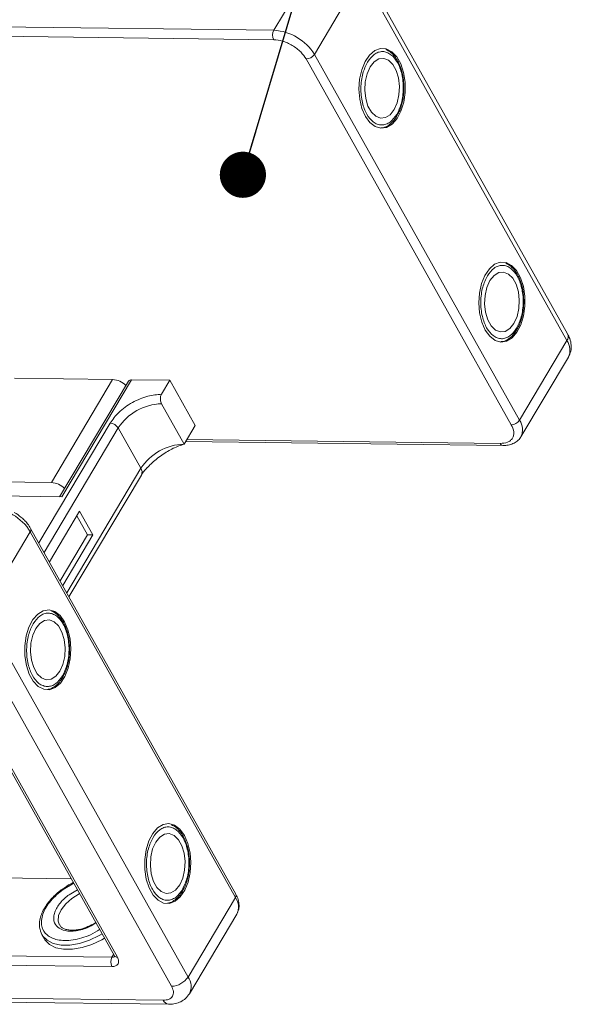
# Model space of a CAD drawing. Header units: millimetres. Extents: x -1190 to 891, y -97 to 1361.
# Tile 49 of 51: x 619 to 679, y 1021 to 1128. Entities that reach past the tile are written whole.
import ezdxf

# ---------------------------------------------------------------- set-up
doc = ezdxf.new("R2010")
doc.units = ezdxf.units.MM
doc.styles.get("Standard").update_dxf_attribs({"font": '仿宋_GB2312.ttf', "width": 0.8})
doc.dimstyles.new('ISO-25.1', dxfattribs={"dimtxt": 6, "dimasz": 5, "dimexe": 3.5, "dimexo": 0.625, "dimgap": 1.5, "dimtad": 1, "dimtoh": 1, "dimtxsty": 'Standard', "dimcen": 2.5, "dimadec": 0, "dimazin": 0, "dimtfac": 1, "dimtmove": 0, "dimatfit": 3, "dimfxl": 0, "dimarcsym": 0})

msp = doc.modelspace()

# ---------------------------------------------------------------- linework, layer by layer
at = {"color": 7, "linetype": 'Continuous', "lineweight": 15}
for p, q in [((651.99, 1135.375), (646.864, 1126.756)), ((678.665, 1093.854), (656.462, 1133.485)), ((651.255, 1124.144), (656.381, 1132.763)), ((656.381, 1132.763), (678.584, 1093.133)), ((646.864, 1126.756), (576.376, 1127.663)), ((576.363, 1126.641), (646.85, 1125.734)), ((650.363, 1123.645), (672.566, 1084.015)), ((673.458, 1084.514), (651.255, 1124.144)), ((678.584, 1093.133), (673.458, 1084.514)), ((673.613, 1082.705), (678.74, 1091.324)), ((629.415, 1088.913), (618.798, 1089.05)), ((622.781, 1077.759), (629.415, 1088.913)), ((631.129, 1088.741), (623.678, 1076.215)), ((623.923, 1076.212), (631.461, 1088.887)), ((631.461, 1088.887), (635.609, 1088.833)), ((634.704, 1087.312), (635.609, 1088.833)), ((635.609, 1088.833), (638.348, 1083.944)), ((637.142, 1081.916), (634.691, 1086.291)), ((629.133, 1084.191), (621.417, 1071.218)), ((637.142, 1081.916), (638.348, 1083.944)), ((621.994, 1070.189), (630.011, 1083.669)), ((632.462, 1079.294), (630.011, 1083.669)), ((637.318, 1082.213), (671.653, 1081.771)), ((671.36, 1081.986), (637.443, 1082.423)), ((632.462, 1079.294), (624.445, 1065.814)), ((624.684, 1065.387), (632.524, 1078.571)), ((612.164, 1077.896), (622.781, 1077.759)), ((608.624, 1076.409), (623.923, 1076.212)), ((625.838, 1074.654), (622.57, 1069.159)), ((627.28, 1072.081), (625.838, 1074.654)), ((626.69, 1072.088), (625.537, 1074.147)), ((615.37, 1063.81), (620.496, 1072.429)), ((620.496, 1072.429), (642.699, 1032.798)), ((642.74, 1033.159), (620.536, 1072.79)), ((623.724, 1067.101), (626.69, 1072.088)), ((624.012, 1066.586), (627.28, 1072.081)), ((627.28, 1072.081), (626.69, 1072.088)), ((637.573, 1024.179), (615.37, 1063.81)), ((613.587, 1062.811), (635.79, 1023.181)), ((610.859, 1059.93), (629.602, 1026.476)), ((611.188, 1059.776), (629.931, 1026.322)), ((624.93, 1034.816), (609.935, 1035.009)), ((624.04, 1033.667), (625.2, 1034.333)), ((625.601, 1033.618), (624.698, 1033.1)), ((642.699, 1032.798), (637.573, 1024.179)), ((637.728, 1022.371), (642.855, 1030.99)), ((627.08, 1029.742), (627.604, 1030.043)), ((627.585, 1030.076), (627.33, 1029.92)), ((621.759, 1028.775), (621.604, 1029.14)), ((621.759, 1028.775), (622.019, 1028.312)), ((594.54, 1026.777), (629.341, 1026.329)), ((629.341, 1026.329), (629.518, 1026.626)), ((629.328, 1025.308), (594.526, 1025.756)), ((634.885, 1021.659), (591.965, 1022.212)), ((592.55, 1021.781), (635.47, 1021.228))]:
    msp.add_line(p, q, dxfattribs=at)
at = {"color": 7, "linetype": 'Continuous', "lineweight": 15, "flags": 128}
for points in [[(656.773, 1117.43), (657.26, 1116.758), (657.83, 1116.319), (658.448, 1116.141), (659.074, 1116.235), (659.669, 1116.595), (660.195, 1117.199), (660.621, 1118.009), (660.918, 1118.973), (661.069, 1120.032), (661.063, 1121.118), (660.901, 1122.164), (660.594, 1123.103), (660.16, 1123.878), (659.628, 1124.438), (659.029, 1124.749), (658.402, 1124.791), (657.787, 1124.562), (657.222, 1124.076), (656.742, 1123.363), (656.378, 1122.469), (656.152, 1121.45), (656.079, 1120.369), (656.163, 1119.294), (656.4, 1118.294), (656.773, 1117.43)], [(657.285, 1122.788), (656.955, 1122.052), (656.757, 1121.187), (656.707, 1120.265), (656.809, 1119.359), (657.054, 1118.544), (657.424, 1117.885), (657.887, 1117.435), (658.406, 1117.231), (658.94, 1117.291), (659.445, 1117.607), (659.88, 1118.156), (660.21, 1118.893), (660.407, 1119.758), (660.457, 1120.68), (660.356, 1121.586), (660.11, 1122.401), (659.741, 1123.06), (659.278, 1123.51), (658.758, 1123.713), (658.224, 1123.654), (657.72, 1123.337), (657.285, 1122.788)], [(669.749, 1094.27), (670.236, 1093.597), (670.806, 1093.158), (671.423, 1092.98), (672.049, 1093.074), (672.644, 1093.435), (673.171, 1094.039), (673.597, 1094.848), (673.894, 1095.813), (674.044, 1096.871), (674.039, 1097.958), (673.877, 1099.003), (673.57, 1099.943), (673.136, 1100.717), (672.603, 1101.277), (672.005, 1101.588), (671.378, 1101.63), (670.763, 1101.401), (670.198, 1100.915), (669.718, 1100.203), (669.354, 1099.309), (669.128, 1098.289), (669.055, 1097.208), (669.139, 1096.134), (669.375, 1095.133), (669.749, 1094.27)], [(670.26, 1099.628), (669.931, 1098.891), (669.733, 1098.027), (669.683, 1097.104), (669.785, 1096.199), (670.03, 1095.383), (670.4, 1094.724), (670.863, 1094.274), (671.382, 1094.071), (671.916, 1094.13), (672.421, 1094.447), (672.856, 1094.996), (673.185, 1095.732), (673.383, 1096.597), (673.433, 1097.519), (673.331, 1098.425), (673.086, 1099.241), (672.717, 1099.9), (672.253, 1100.349), (671.734, 1100.553), (671.2, 1100.494), (670.695, 1100.177), (670.26, 1099.628)], [(624.205, 1062.673), (623.718, 1063.345), (623.148, 1063.784), (622.53, 1063.962), (621.904, 1063.868), (621.309, 1063.508), (620.783, 1062.904), (620.357, 1062.094), (620.06, 1061.13), (619.909, 1060.071), (619.915, 1058.985), (620.077, 1057.939), (620.384, 1057), (620.818, 1056.226), (621.35, 1055.666), (621.949, 1055.355), (622.575, 1055.312), (623.191, 1055.542), (623.756, 1056.028), (624.236, 1056.74), (624.6, 1057.634), (624.826, 1058.654), (624.899, 1059.735), (624.815, 1060.809), (624.578, 1061.809), (624.205, 1062.673)], [(621.098, 1061.947), (620.768, 1061.21), (620.57, 1060.346), (620.52, 1059.423), (620.622, 1058.518), (620.868, 1057.702), (621.237, 1057.043), (621.7, 1056.593), (622.22, 1056.39), (622.754, 1056.449), (623.258, 1056.766), (623.693, 1057.315), (624.023, 1058.051), (624.221, 1058.916), (624.271, 1059.838), (624.169, 1060.744), (623.924, 1061.56), (623.554, 1062.219), (623.091, 1062.668), (622.571, 1062.872), (622.038, 1062.813), (621.533, 1062.496), (621.098, 1061.947)], [(637.181, 1039.512), (636.694, 1040.185), (636.124, 1040.624), (635.506, 1040.802), (634.88, 1040.708), (634.285, 1040.347), (633.758, 1039.743), (633.333, 1038.934), (633.036, 1037.969), (632.885, 1036.911), (632.891, 1035.824), (633.052, 1034.779), (633.36, 1033.839), (633.793, 1033.065), (634.326, 1032.505), (634.925, 1032.194), (635.551, 1032.152), (636.167, 1032.381), (636.732, 1032.867), (637.212, 1033.579), (637.576, 1034.473), (637.802, 1035.493), (637.875, 1036.574), (637.79, 1037.648), (637.554, 1038.649), (637.181, 1039.512)], [(634.074, 1038.786), (633.744, 1038.05), (633.546, 1037.185), (633.496, 1036.263), (633.598, 1035.357), (633.844, 1034.542), (634.213, 1033.882), (634.676, 1033.433), (635.196, 1033.229), (635.729, 1033.288), (636.234, 1033.605), (636.669, 1034.154), (636.999, 1034.891), (637.197, 1035.755), (637.247, 1036.678), (637.145, 1037.584), (636.899, 1038.399), (636.53, 1039.058), (636.067, 1039.508), (635.547, 1039.711), (635.014, 1039.652), (634.509, 1039.335), (634.074, 1038.786)], [(623.668, 1029.804), (623.518, 1030.234), (623.562, 1030.83), (623.843, 1031.475), (624.338, 1032.116), (625.007, 1032.7), (625.796, 1033.182), (625.834, 1033.201)], [(628.274, 1028.845), (627.969, 1028.669), (626.914, 1028.17), (625.84, 1027.823), (624.796, 1027.644), (623.832, 1027.642), (622.991, 1027.817), (622.314, 1028.161), (621.832, 1028.657), (621.759, 1028.775)], [(622.019, 1028.312), (622.091, 1028.194), (622.573, 1027.698), (623.25, 1027.354), (624.091, 1027.179), (625.056, 1027.181), (626.1, 1027.359), (627.174, 1027.706), (628.228, 1028.205), (628.534, 1028.382)]]:
    msp.add_lwpolyline(points, dxfattribs=at)
at = {"color": 7, "linetype": 'Continuous', "lineweight": 15}
for centre, radius, start, end in [((647.843, 1126.232), 1.11, 151.86538, 206.65442), ((646.54, 1121.213), 5.552, 31.86538, 86.65442), ((650.327, 1124.755), 1.11, 271.86957, 326.65022), ((677.999, 1093.564), 0.727, 323.63456, 23.5651), ((677.135, 1092.097), 1.781, 334.27323, 35.55874), ((629.281, 1086.681), 2.236, 45.42868, 86.56259), ((631.418, 1088.533), 0.357, 83.01375, 144.19559), ((634.881, 1080.464), 5.83, 91.86957, 146.65022), ((629.068, 1083.083), 1.11, 31.86538, 86.65442), ((672.53, 1085.124), 1.11, 271.86957, 326.65022), ((672.014, 1083.48), 1.776, 333.72412, 35.60878), ((637.332, 1076.089), 5.83, 91.86957, 146.65022), ((671.694, 1082.132), 0.364, 203.67685, 263.13465), ((631.906, 1078.882), 0.692, 333.28972, 36.54225), ((622.647, 1075.527), 2.236, 45.42868, 86.56259), ((615.781, 1069.498), 5.552, 31.86538, 86.65442), ((620.223, 1072.642), 0.346, 321.97814, 25.41096), ((642.406, 1033.014), 0.363, 323.63456, 23.5651), ((641.307, 1031.768), 1.732, 333.31625, 36.51573), ((630.32, 1025.806), 1.11, 151.86538, 206.65442), ((629.376, 1026.719), 0.392, 264.82292, 310.9523), ((629.9, 1026.684), 0.363, 214.9547, 274.88524), ((635.717, 1025.4), 2.221, 271.86957, 326.65022), ((636.182, 1023.149), 1.73, 333.09117, 36.53829), ((635.552, 1021.951), 0.728, 203.66204, 263.30385)]:
    msp.add_arc(centre, radius, start, end, dxfattribs=at)
for points, knots in [([(646.85, 1125.734), (647.163, 1125.703), (647.643, 1125.654), (648.336, 1125.391), (648.863, 1125.12), (649.352, 1124.786), (649.915, 1124.303), (650.187, 1123.904), (650.363, 1123.645)], [0, 0, 0, 0, 0.23945684, 0.36836066, 0.5, 0.63163934, 0.76054316, 1, 1, 1, 1]), ([(656.996, 1123.303), (657.226, 1123.616), (657.58, 1124.098), (658.164, 1124.394), (658.634, 1124.475), (659.103, 1124.383), (659.673, 1124.061), (660.281, 1123.328), (660.686, 1122.253), (660.854, 1121.258), (660.893, 1120.442), (660.832, 1119.63), (660.644, 1118.628), (660.356, 1118.03), (660.168, 1117.642)], [0, 0, 0, 0, 0.1197284, 0.1841803, 0.25, 0.3158197, 0.3802716, 0.5, 0.6197284, 0.6841803, 0.75, 0.8158197, 0.8802716, 1, 1, 1, 1]), ([(660.943, 1120.442), (660.934, 1120.778), (660.922, 1121.249), (660.814, 1121.914), (660.686, 1122.451), (660.476, 1123.033), (660.204, 1123.57), (659.865, 1124.04), (659.466, 1124.431), (659.156, 1124.59), (659, 1124.67)], [0, 0, 0, 0, 0.177281, 0.2484799, 0.3650134, 0.4832282, 0.6076835, 0.7354937, 0.8664804, 1, 1, 1, 1]), ([(660.168, 1117.642), (659.938, 1117.329), (659.585, 1116.847), (659.001, 1116.551), (658.531, 1116.47), (658.061, 1116.561), (657.492, 1116.884), (656.884, 1117.617), (656.479, 1118.691), (656.31, 1119.687), (656.271, 1120.503), (656.332, 1121.314), (656.521, 1122.317), (656.809, 1122.915), (656.996, 1123.303)], [0, 0, 0, 0, 0.1197284, 0.1841803, 0.25, 0.3158197, 0.3802716, 0.5, 0.6197284, 0.6841803, 0.75, 0.8158197, 0.8802716, 1, 1, 1, 1]), ([(660.228, 1117.566), (660.32, 1117.732), (660.507, 1118.071), (660.691, 1118.637), (660.829, 1119.219), (660.918, 1119.809), (660.935, 1120.229), (660.943, 1120.442)], [0, 0, 0, 0, 0.2090101, 0.4290119, 0.6016409, 0.7985268, 1, 1, 1, 1]), ([(658.444, 1116.179), (658.534, 1116.183), (658.82, 1116.196), (659.267, 1116.435), (659.739, 1116.819), (659.99, 1117.176), (660.107, 1117.343)], [0, 0, 0, 0, 0.1395871, 0.4435132, 0.7390975, 1, 1, 1, 1]), ([(660.107, 1117.343), (660.115, 1117.354), (660.164, 1117.415), (660.199, 1117.498), (660.228, 1117.566)], [0, 0, 0, 0, 0.1668548, 1, 1, 1, 1]), ([(669.972, 1100.143), (670.202, 1100.456), (670.555, 1100.937), (671.139, 1101.233), (671.609, 1101.314), (672.079, 1101.223), (672.649, 1100.901), (673.257, 1100.168), (673.661, 1099.093), (673.83, 1098.097), (673.869, 1097.281), (673.808, 1096.47), (673.62, 1095.467), (673.331, 1094.87), (673.144, 1094.481)], [0, 0, 0, 0, 0.1197284, 0.1841803, 0.25, 0.3158197, 0.3802716, 0.5, 0.6197284, 0.6841803, 0.75, 0.8158197, 0.8802716, 1, 1, 1, 1]), ([(673.919, 1097.281), (673.91, 1097.618), (673.898, 1098.089), (673.79, 1098.754), (673.661, 1099.29), (673.452, 1099.872), (673.18, 1100.409), (672.84, 1100.88), (672.442, 1101.271), (672.132, 1101.43), (671.976, 1101.51)], [0, 0, 0, 0, 0.177281, 0.2484799, 0.3650134, 0.4832282, 0.6076835, 0.7354937, 0.8664804, 1, 1, 1, 1]), ([(673.144, 1094.481), (672.914, 1094.168), (672.561, 1093.687), (671.977, 1093.39), (671.507, 1093.31), (671.037, 1093.401), (670.468, 1093.723), (669.859, 1094.456), (669.455, 1095.531), (669.286, 1096.527), (669.247, 1097.342), (669.308, 1098.154), (669.496, 1099.156), (669.785, 1099.754), (669.972, 1100.143)], [0, 0, 0, 0, 0.1197284, 0.1841803, 0.25, 0.3158197, 0.3802716, 0.5, 0.6197284, 0.6841803, 0.75, 0.8158197, 0.8802716, 1, 1, 1, 1]), ([(673.204, 1094.406), (673.295, 1094.571), (673.482, 1094.91), (673.667, 1095.477), (673.805, 1096.058), (673.894, 1096.648), (673.91, 1097.069), (673.919, 1097.281)], [0, 0, 0, 0, 0.20901009, 0.42901187, 0.60164086, 0.79852679, 1, 1, 1, 1]), ([(671.42, 1093.019), (671.51, 1093.023), (671.796, 1093.036), (672.243, 1093.274), (672.715, 1093.658), (672.966, 1094.015), (673.083, 1094.183)], [0, 0, 0, 0, 0.1395871, 0.4435132, 0.7390975, 1, 1, 1, 1]), ([(673.083, 1094.183), (673.091, 1094.193), (673.14, 1094.255), (673.175, 1094.337), (673.204, 1094.406)], [0, 0, 0, 0, 0.1668548, 1, 1, 1, 1]), ([(678.742, 1091.333), (678.842, 1091.544), (679.041, 1091.962), (679.069, 1092.667), (678.944, 1093.305), (678.743, 1093.684), (678.655, 1093.852)], [0, 0, 0, 0, 0.2632156, 0.5220288, 0.7894298, 1, 1, 1, 1]), ([(634.704, 1087.312), (634.215, 1087.276), (633.463, 1087.22), (632.37, 1086.836), (631.536, 1086.435), (630.758, 1085.933), (629.86, 1085.201), (629.419, 1084.589), (629.133, 1084.191)], [0, 0, 0, 0, 0.2394568, 0.3683607, 0.5, 0.6316393, 0.7605432, 1, 1, 1, 1]), ([(634.691, 1086.291), (634.662, 1086.354), (634.604, 1086.481), (634.569, 1086.723), (634.581, 1086.968), (634.631, 1087.172), (634.683, 1087.273), (634.704, 1087.312)], [0, 0, 0, 0, 0.2146939, 0.4293877, 0.6440816, 0.8587754, 1, 1, 1, 1]), ([(672.566, 1084.015), (672.68, 1083.756), (672.855, 1083.358), (672.829, 1082.883), (672.709, 1082.557), (672.48, 1082.296), (672.075, 1082.046), (671.642, 1082.01), (671.36, 1081.986)], [0, 0, 0, 0, 0.23945684, 0.36836066, 0.5, 0.63163934, 0.76054316, 1, 1, 1, 1]), ([(633.173, 1079.378), (633.292, 1079.506), (633.753, 1080.002), (634.739, 1080.755), (636.003, 1081.532), (636.76, 1081.787), (637.142, 1081.916)], [0, 0, 0, 0, 0.1030121, 0.3981834, 0.6964992, 1, 1, 1, 1]), ([(671.65, 1081.779), (671.796, 1081.779), (672.136, 1081.78), (672.632, 1081.9), (673.114, 1082.147), (673.454, 1082.425), (673.559, 1082.647), (673.585, 1082.702)], [0, 0, 0, 0, 0.1807624, 0.4187044, 0.6628615, 0.9156201, 1, 1, 1, 1]), ([(632.53, 1078.572), (632.609, 1078.7), (632.773, 1078.965), (633.03, 1079.243), (633.163, 1079.387)], [0, 0, 0, 0, 0.4814528, 1, 1, 1, 1]), ([(620.533, 1072.789), (620.428, 1072.959), (620.239, 1073.267), (619.869, 1073.675), (619.406, 1074.105), (619.014, 1074.362), (618.769, 1074.522)], [0, 0, 0, 0, 0.2579062, 0.465879, 0.6659414, 1, 1, 1, 1]), ([(624.756, 1059.601), (624.748, 1059.937), (624.736, 1060.408), (624.628, 1061.073), (624.499, 1061.609), (624.29, 1062.191), (624.017, 1062.728), (623.678, 1063.199), (623.278, 1063.591), (622.967, 1063.75), (622.809, 1063.831)], [0, 0, 0, 0, 0.177063, 0.2481743, 0.3645645, 0.4826339, 0.6069361, 0.7345891, 0.8654147, 1, 1, 1, 1]), ([(620.81, 1062.462), (621.04, 1062.775), (621.393, 1063.256), (621.977, 1063.552), (622.447, 1063.633), (622.917, 1063.542), (623.486, 1063.22), (624.094, 1062.487), (624.499, 1061.412), (624.668, 1060.416), (624.707, 1059.6), (624.646, 1058.789), (624.457, 1057.787), (624.169, 1057.189), (623.982, 1056.8)], [0, 0, 0, 0, 0.1197284, 0.1841803, 0.25, 0.3158197, 0.3802716, 0.5, 0.6197284, 0.6841803, 0.75, 0.8158197, 0.8802716, 1, 1, 1, 1]), ([(623.982, 1056.8), (623.752, 1056.487), (623.398, 1056.006), (622.814, 1055.709), (622.344, 1055.629), (621.875, 1055.72), (621.305, 1056.042), (620.697, 1056.775), (620.292, 1057.85), (620.123, 1058.846), (620.085, 1059.661), (620.146, 1060.473), (620.334, 1061.475), (620.622, 1062.073), (620.81, 1062.462)], [0, 0, 0, 0, 0.1197284, 0.1841803, 0.25, 0.3158197, 0.3802716, 0.5, 0.6197284, 0.6841803, 0.75, 0.8158197, 0.8802716, 1, 1, 1, 1]), ([(624.042, 1056.725), (624.133, 1056.89), (624.32, 1057.23), (624.505, 1057.796), (624.643, 1058.377), (624.732, 1058.967), (624.748, 1059.388), (624.756, 1059.601)], [0, 0, 0, 0, 0.2090101, 0.4290119, 0.6016409, 0.7985268, 1, 1, 1, 1]), ([(622.361, 1055.347), (622.416, 1055.351), (622.667, 1055.366), (623.081, 1055.596), (623.553, 1055.977), (623.803, 1056.334), (623.921, 1056.502)], [0, 0, 0, 0, 0.09065, 0.4118623, 0.7242583, 1, 1, 1, 1]), ([(623.921, 1056.502), (623.929, 1056.512), (623.977, 1056.574), (624.013, 1056.656), (624.042, 1056.725)], [0, 0, 0, 0, 0.1668548, 1, 1, 1, 1]), ([(633.786, 1039.301), (634.015, 1039.614), (634.369, 1040.095), (634.953, 1040.392), (635.423, 1040.473), (635.892, 1040.381), (636.462, 1040.059), (637.07, 1039.326), (637.475, 1038.251), (637.644, 1037.255), (637.682, 1036.44), (637.622, 1035.628), (637.433, 1034.626), (637.145, 1034.028), (636.957, 1033.64)], [0, 0, 0, 0, 0.1197284, 0.1841803, 0.25, 0.3158197, 0.3802716, 0.5, 0.6197284, 0.6841803, 0.75, 0.8158197, 0.8802716, 1, 1, 1, 1]), ([(637.732, 1036.44), (637.723, 1036.776), (637.712, 1037.247), (637.603, 1037.912), (637.475, 1038.448), (637.266, 1039.03), (636.993, 1039.568), (636.654, 1040.038), (636.254, 1040.43), (635.943, 1040.59), (635.785, 1040.671)], [0, 0, 0, 0, 0.177063, 0.2481743, 0.3645645, 0.4826339, 0.6069361, 0.7345891, 0.8654147, 1, 1, 1, 1]), ([(636.957, 1033.64), (636.728, 1033.327), (636.374, 1032.845), (635.79, 1032.549), (635.32, 1032.468), (634.851, 1032.559), (634.281, 1032.882), (633.673, 1033.614), (633.268, 1034.689), (633.099, 1035.685), (633.061, 1036.501), (633.121, 1037.312), (633.31, 1038.315), (633.598, 1038.912), (633.786, 1039.301)], [0, 0, 0, 0, 0.1197284, 0.1841803, 0.25, 0.3158197, 0.3802716, 0.5, 0.6197284, 0.6841803, 0.75, 0.8158197, 0.8802716, 1, 1, 1, 1]), ([(637.018, 1033.564), (637.109, 1033.729), (637.296, 1034.069), (637.481, 1034.635), (637.619, 1035.217), (637.708, 1035.807), (637.724, 1036.227), (637.732, 1036.44)], [0, 0, 0, 0, 0.20901009, 0.42901187, 0.60164086, 0.79852679, 1, 1, 1, 1]), ([(625.149, 1034.424), (625.06, 1034.379), (624.645, 1034.169), (624.264, 1033.903), (623.965, 1033.694)], [0, 0, 0, 0, 0.21471421, 1, 1, 1, 1]), ([(623.965, 1033.694), (623.957, 1033.689), (623.821, 1033.602), (623.515, 1033.343), (623.042, 1032.931), (622.562, 1032.407), (622.145, 1031.847), (621.813, 1031.255), (621.581, 1030.648), (621.477, 1030.04), (621.477, 1029.543), (621.574, 1029.279), (621.604, 1029.196)], [0, 0, 0, 0, 0.0047587, 0.0735926, 0.1865374, 0.3015485, 0.4228625, 0.5474276, 0.6746623, 0.8045887, 0.9385345, 1, 1, 1, 1]), ([(628.004, 1029.328), (627.675, 1029.121), (627.056, 1028.732), (626.056, 1028.389), (625.116, 1028.171), (624.224, 1028.108), (623.202, 1028.214), (622.22, 1028.668), (621.732, 1029.483), (621.682, 1030.3), (621.836, 1031), (622.183, 1031.727), (622.833, 1032.66), (623.565, 1033.27), (624.04, 1033.667)], [0, 0, 0, 0, 0.0766346, 0.1442418, 0.2132837, 0.2823255, 0.3499327, 0.4755224, 0.6011122, 0.6687193, 0.7377612, 0.8068031, 0.8744103, 1, 1, 1, 1]), ([(624.698, 1033.1), (624.359, 1032.816), (623.836, 1032.38), (623.371, 1031.714), (623.124, 1031.195), (623.014, 1030.695), (623.049, 1030.111), (623.398, 1029.529), (624.099, 1029.205), (624.829, 1029.129), (625.467, 1029.173), (626.136, 1029.333), (626.695, 1029.509), (626.992, 1029.689), (627.08, 1029.742)], [0, 0, 0, 0, 0.13193755, 0.20296185, 0.27549338, 0.34802491, 0.41904921, 0.55098676, 0.68292431, 0.7539486, 0.82648013, 0.89901167, 0.97003596, 1, 1, 1, 1]), ([(635.337, 1032.187), (635.392, 1032.19), (635.643, 1032.205), (636.056, 1032.435), (636.529, 1032.816), (636.779, 1033.174), (636.896, 1033.341)], [0, 0, 0, 0, 0.09065, 0.4118623, 0.7242583, 1, 1, 1, 1]), ([(636.896, 1033.341), (636.905, 1033.352), (636.953, 1033.413), (636.988, 1033.496), (637.018, 1033.564)], [0, 0, 0, 0, 0.1668548, 1, 1, 1, 1]), ([(642.841, 1031.015), (642.906, 1031.125), (643.074, 1031.407), (643.126, 1031.953), (643.018, 1032.55), (642.871, 1032.958), (642.743, 1033.148), (642.736, 1033.159)], [0, 0, 0, 0, 0.1754771, 0.4493816, 0.7266683, 0.9844779, 1, 1, 1, 1]), ([(627.33, 1029.92), (627.069, 1029.788), (626.705, 1029.602), (626.159, 1029.419), (625.712, 1029.307), (625.215, 1029.244), (624.752, 1029.25), (624.338, 1029.325), (624, 1029.471), (623.774, 1029.634), (623.705, 1029.771), (623.681, 1029.82)], [0, 0, 0, 0, 0.16765522, 0.23470915, 0.34367021, 0.45300112, 0.56667714, 0.68221408, 0.80099061, 0.9286194, 1, 1, 1, 1]), ([(629.931, 1026.322), (629.988, 1026.193), (630.075, 1025.993), (630.063, 1025.755), (630.002, 1025.593), (629.889, 1025.463), (629.686, 1025.338), (629.468, 1025.32), (629.328, 1025.308)], [0, 0, 0, 0, 0.2394429, 0.3696359, 0.4999999, 0.6301929, 0.7605571, 1, 1, 1, 1]), ([(629.601, 1026.476), (629.614, 1026.452), (629.64, 1026.402), (629.643, 1026.371), (629.643, 1026.377), (629.643, 1026.378)], [0, 0, 0, 0, 0.42584, 0.8876913, 1, 1, 1, 1]), ([(635.79, 1023.181), (635.875, 1022.987), (636.006, 1022.687), (635.987, 1022.33), (635.896, 1022.088), (635.727, 1021.892), (635.422, 1021.705), (635.096, 1021.677), (634.885, 1021.659)], [0, 0, 0, 0, 0.2394429, 0.3697786, 0.5000001, 0.6303356, 0.7605571, 1, 1, 1, 1]), ([(635.468, 1021.236), (635.509, 1021.233), (635.758, 1021.215), (636.208, 1021.286), (636.796, 1021.484), (637.34, 1021.836), (637.594, 1022.186), (637.723, 1022.363)], [0, 0, 0, 0, 0.0452802, 0.275139, 0.5116298, 0.7527655, 1, 1, 1, 1])]:
    msp.add_open_spline(points, degree=3, knots=knots, dxfattribs=at)

# ---------------------------------------------------------------- leaders
at = {"color": 5, "lineweight": 9}
msp.add_leader([(643.511, 1111.099), (661.771, 1172.43), (674.85, 1172.43)], dimstyle='ISO-25.1', override={"dimgap": 1.5, "dimtad": 0, "dimldrblk": 'Dot'}, dxfattribs=at)

doc.saveas('drawing.dxf')
